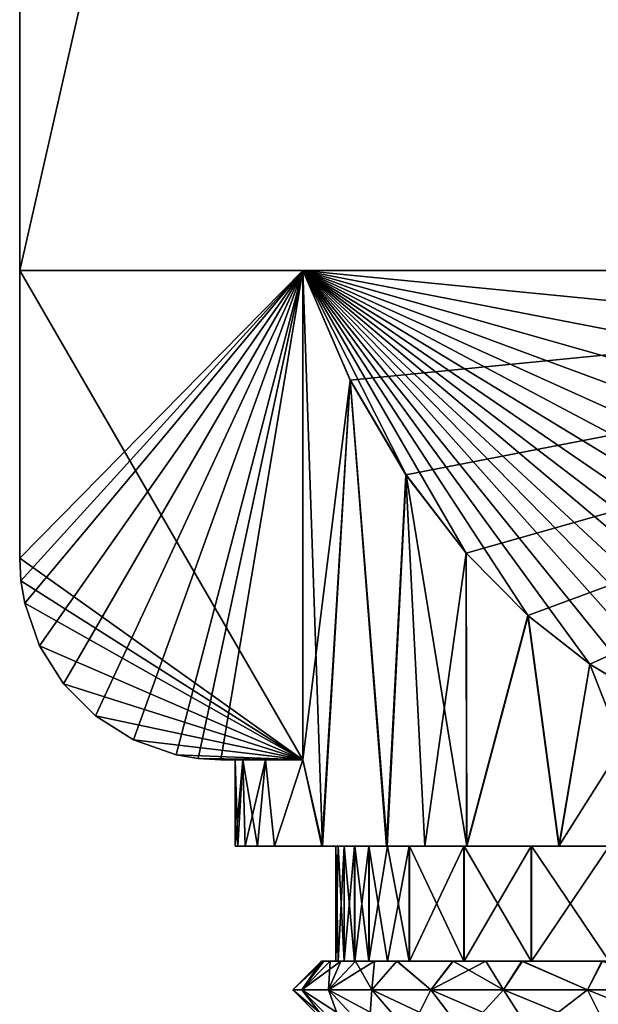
# Model space of a CAD drawing. Header units: millimetres. Extents: x -223 to 138, y -45 to 391.
# Tile 118 of 159: x -190 to -180, y 175 to 192. Entities that reach past the tile are written whole.
import ezdxf

# ---------------------------------------------------------------- set-up
doc = ezdxf.new("R2010")
doc.units = ezdxf.units.MM
doc.header["$LTSCALE"] = 81.481481
for name, color, linetype in [('185', 7, 'CONTINUOUS'), ('187', 7, 'CONTINUOUS'), ('188', 7, 'CONTINUOUS'), ('192', 7, 'CONTINUOUS'), ('193', 7, 'CONTINUOUS'), ('196', 7, 'CONTINUOUS'), ('197', 7, 'CONTINUOUS'), ('198', 7, 'CONTINUOUS'), ('199', 7, 'CONTINUOUS'), ('200', 7, 'CONTINUOUS'), ('201', 7, 'CONTINUOUS'), ('203', 7, 'CONTINUOUS'), ('206', 7, 'CONTINUOUS'), ('207', 7, 'CONTINUOUS'), ('208', 7, 'CONTINUOUS'), ('209', 7, 'CONTINUOUS'), ('210', 7, 'CONTINUOUS'), ('211', 7, 'CONTINUOUS'), ('212', 7, 'CONTINUOUS'), ('213', 7, 'CONTINUOUS')]:
    doc.layers.add(name, color=color, linetype=linetype)

msp = doc.modelspace()

# ---------------------------------------------------------------- linework, layer by layer
at = {"layer": '185', "color": 7, "linetype": 'CONTINUOUS', "true_color": 0xaaaaaa}
for points in [[(-160, 320, -35), (-190, 320, -35), (-190, 188, -35), (-160, 320, -35)], [(-160, 188, -35), (-160, 320, -35), (-190, 188, -35), (-160, 188, -35)]]:
    msp.add_3dface(points, dxfattribs=at)
at = {"layer": '187', "color": 7, "linetype": 'CONTINUOUS', "true_color": 0xaaaaaa}
for points in [[(-160, 388, -45), (-160, 188, -45), (-190, 388, -45), (-160, 388, -45)], [(-190, 388, -45), (-160, 188, -45), (-190, 188, -45), (-190, 388, -45)]]:
    msp.add_3dface(points, dxfattribs=at)
at = {"layer": '188', "color": 7, "linetype": 'CONTINUOUS', "true_color": 0xaaaaaa}
for points in [[(-190, 388, -45), (-190, 188, -45), (-190, 375, -36), (-190, 388, -45)], [(-190, 188, -45), (-190, 320, -36), (-190, 375, -36), (-190, 188, -45)], [(-190, 188, -35), (-190, 320, -35), (-190, 188, -45), (-190, 188, -35)], [(-190, 188, -45), (-190, 320, -35), (-190, 320, -36), (-190, 188, -45)]]:
    msp.add_3dface(points, dxfattribs=at)
at = {"layer": '192', "color": 7, "linetype": 'CONTINUOUS', "true_color": 0xaaaaaa}
for points in [[(-186.118, 179.5, -41.72), (-186.25, 179.5, -40), (-186.5, 179.5, -45), (-186.118, 179.5, -41.72)], [(-186.5, 179.5, -45), (-186.25, 179.5, -40), (-186.5, 179.5, -35), (-186.5, 179.5, -45)], [(-186.5, 179.5, -35), (-186.25, 179.5, -40), (-186.118, 179.5, -38.28), (-186.5, 179.5, -35)], [(-185.724, 179.5, -43.4), (-186.118, 179.5, -41.72), (-186.5, 179.5, -45), (-185.724, 179.5, -43.4)], [(-185.078, 179.5, -45), (-185.724, 179.5, -43.4), (-186.5, 179.5, -45), (-185.078, 179.5, -45)], [(-185.078, 179.5, -35), (-186.5, 179.5, -35), (-185.724, 179.5, -36.6), (-185.078, 179.5, -35)], [(-185.724, 179.5, -36.6), (-186.5, 179.5, -35), (-186.118, 179.5, -38.28), (-185.724, 179.5, -36.6)]]:
    msp.add_3dface(points, dxfattribs=at)
at = {"layer": '193', "color": 7, "linetype": 'CONTINUOUS', "true_color": 0xaaaaaa}
for points in [[(-185.078, 188, -45), (-185.078, 179.5, -45), (-190, 188, -45), (-185.078, 188, -45)], [(-190, 188, -45), (-185.078, 179.5, -45), (-190, 183, -45), (-190, 188, -45)], [(-190, 183, -45), (-185.078, 179.5, -45), (-189.978, 182.606, -45), (-190, 183, -45)], [(-189.978, 182.606, -45), (-185.078, 179.5, -45), (-189.912, 182.22, -45), (-189.978, 182.606, -45)], [(-189.912, 182.22, -45), (-185.078, 179.5, -45), (-189.653, 181.481, -45), (-189.912, 182.22, -45)], [(-189.653, 181.481, -45), (-185.078, 179.5, -45), (-189.236, 180.818, -45), (-189.653, 181.481, -45)], [(-189.236, 180.818, -45), (-185.078, 179.5, -45), (-188.682, 180.264, -45), (-189.236, 180.818, -45)], [(-188.682, 180.264, -45), (-185.078, 179.5, -45), (-188.019, 179.847, -45), (-188.682, 180.264, -45)], [(-188.019, 179.847, -45), (-185.078, 179.5, -45), (-187.28, 179.588, -45), (-188.019, 179.847, -45)], [(-187.28, 179.588, -45), (-185.078, 179.5, -45), (-186.894, 179.522, -45), (-187.28, 179.588, -45)], [(-185.078, 179.5, -45), (-186.5, 179.5, -45), (-186.894, 179.522, -45), (-185.078, 179.5, -45)]]:
    msp.add_3dface(points, dxfattribs=at)
at = {"layer": '196', "color": 7, "linetype": 'CONTINUOUS', "true_color": 0xaaaaaa}
for points in [[(-189.978, 182.606, -35), (-185.078, 188, -35), (-190, 183, -35), (-189.978, 182.606, -35)], [(-190, 183, -35), (-185.078, 188, -35), (-190, 188, -35), (-190, 183, -35)], [(-189.912, 182.22, -35), (-185.078, 188, -35), (-189.978, 182.606, -35), (-189.912, 182.22, -35)], [(-189.653, 181.481, -35), (-185.078, 188, -35), (-189.912, 182.22, -35), (-189.653, 181.481, -35)], [(-189.236, 180.818, -35), (-185.078, 188, -35), (-189.653, 181.481, -35), (-189.236, 180.818, -35)], [(-188.682, 180.264, -35), (-185.078, 188, -35), (-189.236, 180.818, -35), (-188.682, 180.264, -35)], [(-188.019, 179.847, -35), (-185.078, 188, -35), (-188.682, 180.264, -35), (-188.019, 179.847, -35)], [(-187.28, 179.588, -35), (-185.078, 188, -35), (-188.019, 179.847, -35), (-187.28, 179.588, -35)], [(-186.894, 179.522, -35), (-185.078, 188, -35), (-187.28, 179.588, -35), (-186.894, 179.522, -35)], [(-186.5, 179.5, -35), (-185.078, 188, -35), (-186.894, 179.522, -35), (-186.5, 179.5, -35)], [(-186.5, 179.5, -35), (-185.078, 179.5, -35), (-185.078, 188, -35), (-186.5, 179.5, -35)]]:
    msp.add_3dface(points, dxfattribs=at)
at = {"layer": '197', "color": 7, "linetype": 'CONTINUOUS', "true_color": 0xaaaaaa}
for points in [[(-190, 188, -45), (-190, 183, -45), (-190, 183, -35), (-190, 188, -45)], [(-190, 188, -45), (-190, 183, -35), (-190, 188, -35), (-190, 188, -45)]]:
    msp.add_3dface(points, dxfattribs=at)
at = {"layer": '198', "color": 7, "linetype": 'CONTINUOUS', "true_color": 0xaaaaaa}
for points in [[(-185.078, 179.5, -45), (-185.078, 188, -45), (-184.252, 186.098, -46.4), (-185.078, 179.5, -45)], [(-184.743, 178, -45.625), (-185.078, 179.5, -45), (-184.252, 186.098, -46.4), (-184.743, 178, -45.625)], [(-183.619, 178, -47.231), (-184.743, 178, -45.625), (-184.252, 186.098, -46.4), (-183.619, 178, -47.231)], [(-183.282, 184.449, -47.614), (-183.619, 178, -47.231), (-184.252, 186.098, -46.4), (-183.282, 184.449, -47.614)], [(-182.955, 178, -47.954), (-183.619, 178, -47.231), (-183.282, 184.449, -47.614), (-182.955, 178, -47.954)], [(-182.235, 183.089, -48.615), (-182.955, 178, -47.954), (-183.282, 184.449, -47.614), (-182.235, 183.089, -48.615)], [(-182.232, 178, -48.618), (-182.955, 178, -47.954), (-182.235, 183.089, -48.615), (-182.232, 178, -48.618)], [(-181.161, 182.004, -49.413), (-182.232, 178, -48.618), (-182.235, 183.089, -48.615), (-181.161, 182.004, -49.413)], [(-180.626, 178, -49.742), (-182.232, 178, -48.618), (-181.161, 182.004, -49.413), (-180.626, 178, -49.742)], [(-180.087, 181.161, -50.034), (-180.626, 178, -49.742), (-181.161, 182.004, -49.413), (-180.087, 181.161, -50.034)], [(-179.03, 180.523, -50.503), (-180.626, 178, -49.742), (-180.087, 181.161, -50.034), (-179.03, 180.523, -50.503)], [(-178.851, 178, -50.57), (-180.626, 178, -49.742), (-179.03, 180.523, -50.503), (-178.851, 178, -50.57)], [(-186.25, 179.5, -40), (-186.118, 179.5, -41.72), (-186.25, 178, -40), (-186.25, 179.5, -40)], [(-186.25, 178, -40), (-186.118, 179.5, -41.72), (-186.079, 178, -41.954), (-186.25, 178, -40)], [(-186.118, 179.5, -41.72), (-185.724, 179.5, -43.4), (-186.079, 178, -41.954), (-186.118, 179.5, -41.72)], [(-186.079, 178, -41.954), (-185.724, 179.5, -43.4), (-185.866, 178, -42.914), (-186.079, 178, -41.954)], [(-185.866, 178, -42.914), (-185.724, 179.5, -43.4), (-185.571, 178, -43.85), (-185.866, 178, -42.914)], [(-185.724, 179.5, -43.4), (-185.078, 179.5, -45), (-185.571, 178, -43.85), (-185.724, 179.5, -43.4)], [(-185.571, 178, -43.85), (-185.078, 179.5, -45), (-184.743, 178, -45.625), (-185.571, 178, -43.85)]]:
    msp.add_3dface(points, dxfattribs=at)
at = {"layer": '199', "color": 7, "linetype": 'CONTINUOUS', "true_color": 0xaaaaaa}
for points in [[(-185.078, 188, -35), (-185.078, 179.5, -35), (-184.736, 178, -34.364), (-185.078, 188, -35)], [(-185.078, 188, -35), (-184.736, 178, -34.364), (-184.252, 186.099, -33.601), (-185.078, 188, -35)], [(-184.736, 178, -34.364), (-183.61, 178, -32.76), (-184.252, 186.099, -33.601), (-184.736, 178, -34.364)], [(-184.252, 186.099, -33.601), (-183.61, 178, -32.76), (-183.281, 184.448, -32.385), (-184.252, 186.099, -33.601)], [(-183.61, 178, -32.76), (-182.224, 178, -31.376), (-183.281, 184.448, -32.385), (-183.61, 178, -32.76)], [(-183.281, 184.448, -32.385), (-182.224, 178, -31.376), (-182.233, 183.087, -31.384), (-183.281, 184.448, -32.385)], [(-182.233, 183.087, -31.384), (-182.224, 178, -31.376), (-181.158, 182.002, -30.585), (-182.233, 183.087, -31.384)], [(-182.224, 178, -31.376), (-180.619, 178, -30.254), (-181.158, 182.002, -30.585), (-182.224, 178, -31.376)], [(-181.158, 182.002, -30.585), (-180.619, 178, -30.254), (-180.084, 181.159, -29.964), (-181.158, 182.002, -30.585)], [(-180.619, 178, -30.254), (-178.843, 178, -29.427), (-180.084, 181.159, -29.964), (-180.619, 178, -30.254)], [(-180.084, 181.159, -29.964), (-178.843, 178, -29.427), (-179.027, 180.522, -29.496), (-180.084, 181.159, -29.964)], [(-186.118, 179.5, -38.28), (-186.25, 179.5, -40), (-186.207, 178, -39.016), (-186.118, 179.5, -38.28)], [(-186.25, 179.5, -40), (-186.25, 178, -40), (-186.207, 178, -39.016), (-186.25, 179.5, -40)], [(-186.078, 178, -38.042), (-186.118, 179.5, -38.28), (-186.207, 178, -39.016), (-186.078, 178, -38.042)], [(-185.724, 179.5, -36.6), (-186.118, 179.5, -38.28), (-185.864, 178, -37.079), (-185.724, 179.5, -36.6)], [(-185.864, 178, -37.079), (-186.118, 179.5, -38.28), (-186.078, 178, -38.042), (-185.864, 178, -37.079)], [(-185.567, 178, -36.141), (-185.724, 179.5, -36.6), (-185.864, 178, -37.079), (-185.567, 178, -36.141)], [(-185.078, 179.5, -35), (-185.724, 179.5, -36.6), (-185.567, 178, -36.141), (-185.078, 179.5, -35)], [(-184.736, 178, -34.364), (-185.078, 179.5, -35), (-185.567, 178, -36.141), (-184.736, 178, -34.364)]]:
    msp.add_3dface(points, dxfattribs=at)
at = {"layer": '200', "color": 7, "linetype": 'CONTINUOUS', "true_color": 0xaaaaaa}
for points in [[(-190, 183, -45), (-189.978, 182.606, -45), (-190, 183, -35), (-190, 183, -45)], [(-189.978, 182.606, -45), (-189.978, 182.606, -35), (-190, 183, -35), (-189.978, 182.606, -45)], [(-189.978, 182.606, -45), (-189.912, 182.22, -45), (-189.978, 182.606, -35), (-189.978, 182.606, -45)], [(-189.912, 182.22, -45), (-189.912, 182.22, -35), (-189.978, 182.606, -35), (-189.912, 182.22, -45)], [(-189.912, 182.22, -45), (-189.653, 181.481, -45), (-189.912, 182.22, -35), (-189.912, 182.22, -45)], [(-189.653, 181.481, -45), (-189.653, 181.481, -35), (-189.912, 182.22, -35), (-189.653, 181.481, -45)], [(-189.653, 181.481, -45), (-189.236, 180.818, -45), (-189.653, 181.481, -35), (-189.653, 181.481, -45)], [(-189.236, 180.818, -45), (-189.236, 180.818, -35), (-189.653, 181.481, -35), (-189.236, 180.818, -45)], [(-189.236, 180.818, -45), (-188.682, 180.264, -45), (-189.236, 180.818, -35), (-189.236, 180.818, -45)], [(-188.682, 180.264, -45), (-188.682, 180.264, -35), (-189.236, 180.818, -35), (-188.682, 180.264, -45)], [(-188.682, 180.264, -45), (-188.019, 179.847, -45), (-188.682, 180.264, -35), (-188.682, 180.264, -45)], [(-188.019, 179.847, -45), (-188.019, 179.847, -35), (-188.682, 180.264, -35), (-188.019, 179.847, -45)], [(-188.019, 179.847, -45), (-187.28, 179.588, -45), (-188.019, 179.847, -35), (-188.019, 179.847, -45)], [(-187.28, 179.588, -45), (-187.28, 179.588, -35), (-188.019, 179.847, -35), (-187.28, 179.588, -45)], [(-187.28, 179.588, -45), (-186.894, 179.522, -45), (-187.28, 179.588, -35), (-187.28, 179.588, -45)], [(-186.894, 179.522, -45), (-186.894, 179.522, -35), (-187.28, 179.588, -35), (-186.894, 179.522, -45)], [(-186.5, 179.5, -45), (-186.5, 179.5, -35), (-186.894, 179.522, -35), (-186.5, 179.5, -45)], [(-186.894, 179.522, -45), (-186.5, 179.5, -45), (-186.894, 179.522, -35), (-186.894, 179.522, -45)]]:
    msp.add_3dface(points, dxfattribs=at)
at = {"layer": '201', "color": 7, "linetype": 'CONTINUOUS', "true_color": 0xaaaaaa}
for points in [[(-185.078, 188, -45), (-164.922, 188, -45), (-184.252, 186.098, -46.4), (-185.078, 188, -45)], [(-164.922, 188, -45), (-183.282, 184.449, -47.614), (-184.252, 186.098, -46.4), (-164.922, 188, -45)], [(-164.922, 188, -45), (-182.235, 183.089, -48.615), (-183.282, 184.449, -47.614), (-164.922, 188, -45)], [(-164.922, 188, -45), (-181.161, 182.004, -49.413), (-182.235, 183.089, -48.615), (-164.922, 188, -45)], [(-164.922, 188, -45), (-180.087, 181.161, -50.034), (-181.161, 182.004, -49.413), (-164.922, 188, -45)], [(-164.922, 188, -45), (-179.03, 180.523, -50.503), (-180.087, 181.161, -50.034), (-164.922, 188, -45)]]:
    msp.add_3dface(points, dxfattribs=at)
at = {"layer": '203', "color": 7, "linetype": 'CONTINUOUS', "true_color": 0xaaaaaa}
for points in [[(-164.922, 188, -35), (-185.078, 188, -35), (-165.748, 186.099, -33.6), (-164.922, 188, -35)], [(-185.078, 188, -35), (-184.252, 186.099, -33.601), (-183.281, 184.448, -32.385), (-185.078, 188, -35)], [(-185.078, 188, -35), (-183.281, 184.448, -32.385), (-182.233, 183.087, -31.384), (-185.078, 188, -35)], [(-185.078, 188, -35), (-182.233, 183.087, -31.384), (-181.158, 182.002, -30.585), (-185.078, 188, -35)], [(-185.078, 188, -35), (-181.158, 182.002, -30.585), (-180.084, 181.159, -29.964), (-185.078, 188, -35)], [(-185.078, 188, -35), (-180.084, 181.159, -29.964), (-179.027, 180.522, -29.496), (-185.078, 188, -35)], [(-185.078, 188, -35), (-179.027, 180.522, -29.496), (-177.993, 180.06, -29.156), (-185.078, 188, -35)], [(-185.078, 188, -35), (-177.993, 180.06, -29.156), (-176.981, 179.748, -28.926), (-185.078, 188, -35)], [(-185.078, 188, -35), (-176.981, 179.748, -28.926), (-175.986, 179.568, -28.793), (-185.078, 188, -35)], [(-185.078, 188, -35), (-175.986, 179.568, -28.793), (-175, 179.509, -28.75), (-185.078, 188, -35)], [(-185.078, 188, -35), (-175, 179.509, -28.75), (-174.014, 179.568, -28.793), (-185.078, 188, -35)], [(-185.078, 188, -35), (-174.014, 179.568, -28.793), (-173.019, 179.748, -28.926), (-185.078, 188, -35)], [(-185.078, 188, -35), (-173.019, 179.748, -28.926), (-172.007, 180.06, -29.156), (-185.078, 188, -35)], [(-185.078, 188, -35), (-172.007, 180.06, -29.156), (-170.973, 180.522, -29.496), (-185.078, 188, -35)], [(-185.078, 188, -35), (-170.973, 180.522, -29.496), (-169.916, 181.159, -29.964), (-185.078, 188, -35)], [(-185.078, 188, -35), (-169.916, 181.159, -29.964), (-168.842, 182.002, -30.585), (-185.078, 188, -35)], [(-185.078, 188, -35), (-168.842, 182.002, -30.585), (-167.767, 183.087, -31.384), (-185.078, 188, -35)], [(-185.078, 188, -35), (-167.767, 183.087, -31.384), (-166.719, 184.448, -32.385), (-185.078, 188, -35)], [(-185.078, 188, -35), (-166.719, 184.448, -32.385), (-165.748, 186.099, -33.6), (-185.078, 188, -35)]]:
    msp.add_3dface(points, dxfattribs=at)
at = {"layer": '206', "color": 7, "linetype": 'CONTINUOUS', "true_color": 0xaaaaaa}
for points in [[(-186.25, 178, -40), (-186.079, 178, -41.954), (-186.207, 178, -39.016), (-186.25, 178, -40)], [(-186.079, 178, -41.954), (-186.078, 178, -38.042), (-186.207, 178, -39.016), (-186.079, 178, -41.954)], [(-186.079, 178, -41.954), (-185.866, 178, -42.914), (-186.078, 178, -38.042), (-186.079, 178, -41.954)], [(-185.866, 178, -42.914), (-185.864, 178, -37.079), (-186.078, 178, -38.042), (-185.866, 178, -42.914)], [(-185.866, 178, -42.914), (-185.571, 178, -43.85), (-185.864, 178, -37.079), (-185.866, 178, -42.914)], [(-185.571, 178, -43.85), (-185.567, 178, -36.141), (-185.864, 178, -37.079), (-185.571, 178, -43.85)], [(-185.571, 178, -43.85), (-184.743, 178, -45.625), (-185.567, 178, -36.141), (-185.571, 178, -43.85)], [(-184.743, 178, -45.625), (-184.736, 178, -34.364), (-185.567, 178, -36.141), (-184.743, 178, -45.625)], [(-184.743, 178, -45.625), (-183.619, 178, -47.231), (-184.736, 178, -34.364), (-184.743, 178, -45.625)], [(-183.619, 178, -47.231), (-183.61, 178, -32.76), (-184.736, 178, -34.364), (-183.619, 178, -47.231)], [(-183.619, 178, -47.231), (-182.955, 178, -47.954), (-183.61, 178, -32.76), (-183.619, 178, -47.231)], [(-182.955, 178, -47.954), (-182.232, 178, -48.618), (-183.61, 178, -32.76), (-182.955, 178, -47.954)], [(-182.232, 178, -48.618), (-182.224, 178, -31.376), (-183.61, 178, -32.76), (-182.232, 178, -48.618)], [(-182.232, 178, -48.618), (-180.626, 178, -49.742), (-182.224, 178, -31.376), (-182.232, 178, -48.618)], [(-180.626, 178, -49.742), (-180.619, 178, -30.254), (-182.224, 178, -31.376), (-180.626, 178, -49.742)], [(-180.626, 178, -49.742), (-178.851, 178, -50.57), (-180.619, 178, -30.254), (-180.626, 178, -49.742)], [(-178.851, 178, -50.57), (-178.843, 178, -29.427), (-180.619, 178, -30.254), (-178.851, 178, -50.57)]]:
    msp.add_3dface(points, dxfattribs=at)
at = {"layer": '207', "color": 7, "linetype": 'CONTINUOUS', "true_color": 0xaaaaaa}
for points in [[(-184.355, 176, -41.651), (-184.5, 176, -40), (-184.464, 178, -40.83), (-184.355, 176, -41.651)], [(-184.464, 178, -40.83), (-184.5, 176, -40), (-184.5, 178, -40), (-184.464, 178, -40.83)], [(-184.355, 178, -41.654), (-184.355, 176, -41.651), (-184.464, 178, -40.83), (-184.355, 178, -41.654)], [(-184.176, 176, -42.461), (-184.355, 176, -41.651), (-184.355, 178, -41.654), (-184.176, 176, -42.461)], [(-184.174, 178, -42.467), (-184.176, 176, -42.461), (-184.355, 178, -41.654), (-184.174, 178, -42.467)], [(-183.926, 176, -43.252), (-184.176, 176, -42.461), (-184.174, 178, -42.467), (-183.926, 176, -43.252)], [(-183.923, 178, -43.26), (-183.926, 176, -43.252), (-184.174, 178, -42.467), (-183.923, 178, -43.26)], [(-183.227, 176, -44.751), (-183.926, 176, -43.252), (-183.604, 178, -44.028), (-183.227, 176, -44.751)], [(-183.604, 178, -44.028), (-183.926, 176, -43.252), (-183.923, 178, -43.26), (-183.604, 178, -44.028)], [(-183.22, 178, -44.762), (-183.227, 176, -44.751), (-183.604, 178, -44.028), (-183.22, 178, -44.762)], [(-182.278, 176, -46.106), (-183.227, 176, -44.751), (-183.22, 178, -44.762), (-182.278, 176, -46.106)], [(-182.27, 178, -46.116), (-182.278, 176, -46.106), (-183.22, 178, -44.762), (-182.27, 178, -46.116)], [(-181.106, 176, -47.278), (-182.278, 176, -46.106), (-182.27, 178, -46.116), (-181.106, 176, -47.278)], [(-181.098, 178, -47.284), (-181.106, 176, -47.278), (-182.27, 178, -46.116), (-181.098, 178, -47.284)], [(-179.75, 176, -48.227), (-181.106, 176, -47.278), (-181.098, 178, -47.284), (-179.75, 176, -48.227)], [(-179.742, 178, -48.232), (-179.75, 176, -48.227), (-181.098, 178, -47.284), (-179.742, 178, -48.232)]]:
    msp.add_3dface(points, dxfattribs=at)
at = {"layer": '208', "color": 7, "linetype": 'CONTINUOUS', "true_color": 0xaaaaaa}
for points in [[(-184.5, 178, -40), (-184.5, 176, -40), (-184.464, 176, -39.17), (-184.5, 178, -40)], [(-184.5, 178, -40), (-184.464, 176, -39.17), (-184.355, 178, -38.349), (-184.5, 178, -40)], [(-184.464, 176, -39.17), (-184.355, 176, -38.346), (-184.355, 178, -38.349), (-184.464, 176, -39.17)], [(-184.355, 176, -38.346), (-184.174, 176, -37.533), (-184.176, 178, -37.539), (-184.355, 176, -38.346)], [(-184.355, 178, -38.349), (-184.355, 176, -38.346), (-184.176, 178, -37.539), (-184.355, 178, -38.349)], [(-184.176, 178, -37.539), (-184.174, 176, -37.533), (-183.926, 178, -36.748), (-184.176, 178, -37.539)], [(-184.174, 176, -37.533), (-183.923, 176, -36.74), (-183.926, 178, -36.748), (-184.174, 176, -37.533)], [(-183.923, 176, -36.74), (-183.604, 176, -35.972), (-183.926, 178, -36.748), (-183.923, 176, -36.74)], [(-183.926, 178, -36.748), (-183.604, 176, -35.972), (-183.227, 178, -35.249), (-183.926, 178, -36.748)], [(-183.604, 176, -35.972), (-183.22, 176, -35.238), (-183.227, 178, -35.249), (-183.604, 176, -35.972)], [(-183.227, 178, -35.249), (-183.22, 176, -35.238), (-182.278, 178, -33.894), (-183.227, 178, -35.249)], [(-183.22, 176, -35.238), (-182.27, 176, -33.884), (-182.278, 178, -33.894), (-183.22, 176, -35.238)], [(-182.278, 178, -33.894), (-182.27, 176, -33.884), (-181.106, 178, -32.722), (-182.278, 178, -33.894)], [(-182.27, 176, -33.884), (-181.098, 176, -32.716), (-181.106, 178, -32.722), (-182.27, 176, -33.884)], [(-181.106, 178, -32.722), (-181.098, 176, -32.716), (-179.75, 178, -31.773), (-181.106, 178, -32.722)], [(-181.098, 176, -32.716), (-179.742, 176, -31.768), (-179.75, 178, -31.773), (-181.098, 176, -32.716)]]:
    msp.add_3dface(points, dxfattribs=at)
at = {"layer": '209', "color": 7, "linetype": 'CONTINUOUS', "true_color": 0xaaaaaa}
for points in [[(-184.713, 176, -40.854), (-184.75, 176, -40), (-165.398, 176, -41.694), (-184.713, 176, -40.854)], [(-165.398, 176, -41.694), (-184.75, 176, -40), (-165.25, 176, -40), (-165.398, 176, -41.694)], [(-165.25, 176, -40), (-184.75, 176, -40), (-184.602, 176, -38.306), (-165.25, 176, -40)], [(-184.601, 176, -41.697), (-184.713, 176, -40.854), (-165.398, 176, -41.694), (-184.601, 176, -41.697)], [(-165.287, 176, -39.146), (-165.25, 176, -40), (-184.602, 176, -38.306), (-165.287, 176, -39.146)], [(-165.399, 176, -38.303), (-165.287, 176, -39.146), (-184.602, 176, -38.306), (-165.399, 176, -38.303)], [(-184.417, 176, -37.474), (-165.399, 176, -38.303), (-184.602, 176, -38.306), (-184.417, 176, -37.474)], [(-184.415, 176, -42.532), (-184.601, 176, -41.697), (-165.583, 176, -42.526), (-184.415, 176, -42.532)], [(-165.583, 176, -42.526), (-184.601, 176, -41.697), (-165.398, 176, -41.694), (-165.583, 176, -42.526)], [(-165.585, 176, -37.468), (-165.399, 176, -38.303), (-184.417, 176, -37.474), (-165.585, 176, -37.468)], [(-184.161, 176, -36.663), (-165.585, 176, -37.468), (-184.417, 176, -37.474), (-184.161, 176, -36.663)], [(-184.158, 176, -43.345), (-184.415, 176, -42.532), (-165.839, 176, -43.337), (-184.158, 176, -43.345)], [(-165.839, 176, -43.337), (-184.415, 176, -42.532), (-165.583, 176, -42.526), (-165.839, 176, -43.337)], [(-165.842, 176, -36.655), (-165.585, 176, -37.468), (-184.161, 176, -36.663), (-165.842, 176, -36.655)], [(-183.443, 176, -35.124), (-165.842, 176, -36.655), (-184.161, 176, -36.663), (-183.443, 176, -35.124)], [(-183.83, 176, -44.134), (-184.158, 176, -43.345), (-166.557, 176, -44.876), (-183.83, 176, -44.134)], [(-166.557, 176, -44.876), (-184.158, 176, -43.345), (-165.839, 176, -43.337), (-166.557, 176, -44.876)], [(-183.437, 176, -44.887), (-183.83, 176, -44.134), (-166.557, 176, -44.876), (-183.437, 176, -44.887)], [(-166.17, 176, -35.866), (-165.842, 176, -36.655), (-183.443, 176, -35.124), (-166.17, 176, -35.866)], [(-166.563, 176, -35.113), (-166.17, 176, -35.866), (-183.443, 176, -35.124), (-166.563, 176, -35.113)], [(-182.469, 176, -33.733), (-166.563, 176, -35.113), (-183.443, 176, -35.124), (-182.469, 176, -33.733)], [(-182.461, 176, -46.277), (-183.437, 176, -44.887), (-167.531, 176, -46.267), (-182.461, 176, -46.277)], [(-167.531, 176, -46.267), (-183.437, 176, -44.887), (-166.557, 176, -44.876), (-167.531, 176, -46.267)], [(-167.539, 176, -33.723), (-166.563, 176, -35.113), (-182.469, 176, -33.733), (-167.539, 176, -33.723)], [(-181.894, 176, -33.106), (-167.539, 176, -33.723), (-182.469, 176, -33.733), (-181.894, 176, -33.106)], [(-181.258, 176, -47.477), (-182.461, 176, -46.277), (-168.734, 176, -47.47), (-181.258, 176, -47.477)], [(-168.734, 176, -47.47), (-182.461, 176, -46.277), (-168.106, 176, -46.894), (-168.734, 176, -47.47)], [(-168.106, 176, -46.894), (-182.461, 176, -46.277), (-167.531, 176, -46.267), (-168.106, 176, -46.894)], [(-181.266, 176, -32.53), (-167.539, 176, -33.723), (-181.894, 176, -33.106), (-181.266, 176, -32.53)], [(-168.742, 176, -32.523), (-167.539, 176, -33.723), (-181.266, 176, -32.53), (-168.742, 176, -32.523)], [(-179.875, 176, -31.556), (-168.742, 176, -32.523), (-181.266, 176, -32.53), (-179.875, 176, -31.556)], [(-179.867, 176, -48.448), (-181.258, 176, -47.477), (-170.125, 176, -48.444), (-179.867, 176, -48.448)], [(-170.125, 176, -48.444), (-181.258, 176, -47.477), (-168.734, 176, -47.47), (-170.125, 176, -48.444)]]:
    msp.add_3dface(points, dxfattribs=at)
at = {"layer": '210', "color": 7, "linetype": 'CONTINUOUS', "true_color": 0xaaaaaa}
for points in [[(-184.75, 176, -40), (-184.713, 176, -40.854), (-185.25, 175.5, -40), (-184.75, 176, -40)], [(-185.25, 175.5, -40), (-184.713, 176, -40.854), (-185.094, 175.5, -41.78), (-185.25, 175.5, -40)], [(-184.713, 176, -40.854), (-184.601, 176, -41.697), (-185.094, 175.5, -41.78), (-184.713, 176, -40.854)], [(-184.601, 176, -41.697), (-184.415, 176, -42.532), (-185.094, 175.5, -41.78), (-184.601, 176, -41.697)], [(-185.094, 175.5, -41.78), (-184.415, 176, -42.532), (-184.632, 175.5, -43.506), (-185.094, 175.5, -41.78)], [(-184.415, 176, -42.532), (-184.158, 176, -43.345), (-184.632, 175.5, -43.506), (-184.415, 176, -42.532)], [(-184.158, 176, -43.345), (-183.83, 176, -44.134), (-184.632, 175.5, -43.506), (-184.158, 176, -43.345)], [(-184.632, 175.5, -43.506), (-183.83, 176, -44.134), (-183.877, 175.5, -45.125), (-184.632, 175.5, -43.506)], [(-183.83, 176, -44.134), (-183.437, 176, -44.887), (-183.877, 175.5, -45.125), (-183.83, 176, -44.134)], [(-183.877, 175.5, -45.125), (-183.437, 176, -44.887), (-182.852, 175.5, -46.589), (-183.877, 175.5, -45.125)], [(-183.437, 176, -44.887), (-182.461, 176, -46.277), (-182.852, 175.5, -46.589), (-183.437, 176, -44.887)], [(-182.852, 175.5, -46.589), (-182.461, 176, -46.277), (-181.589, 175.5, -47.852), (-182.852, 175.5, -46.589)], [(-182.461, 176, -46.277), (-181.258, 176, -47.477), (-181.589, 175.5, -47.852), (-182.461, 176, -46.277)], [(-181.589, 175.5, -47.852), (-181.258, 176, -47.477), (-180.125, 175.5, -48.877), (-181.589, 175.5, -47.852)], [(-181.258, 176, -47.477), (-179.867, 176, -48.448), (-180.125, 175.5, -48.877), (-181.258, 176, -47.477)], [(-180.125, 175.5, -48.877), (-179.867, 176, -48.448), (-178.506, 175.5, -49.632), (-180.125, 175.5, -48.877)]]:
    msp.add_3dface(points, dxfattribs=at)
at = {"layer": '211', "color": 7, "linetype": 'CONTINUOUS', "true_color": 0xaaaaaa}
for points in [[(-184.75, 176, -40), (-185.25, 175.5, -40), (-185.094, 175.5, -38.22), (-184.75, 176, -40)], [(-184.602, 176, -38.306), (-184.75, 176, -40), (-185.094, 175.5, -38.22), (-184.602, 176, -38.306)], [(-184.632, 175.5, -36.494), (-184.602, 176, -38.306), (-185.094, 175.5, -38.22), (-184.632, 175.5, -36.494)], [(-184.161, 176, -36.663), (-184.417, 176, -37.474), (-184.632, 175.5, -36.494), (-184.161, 176, -36.663)], [(-183.877, 175.5, -34.875), (-184.161, 176, -36.663), (-184.632, 175.5, -36.494), (-183.877, 175.5, -34.875)], [(-184.417, 176, -37.474), (-184.602, 176, -38.306), (-184.632, 175.5, -36.494), (-184.417, 176, -37.474)], [(-183.443, 176, -35.124), (-184.161, 176, -36.663), (-183.877, 175.5, -34.875), (-183.443, 176, -35.124)], [(-182.852, 175.5, -33.411), (-183.443, 176, -35.124), (-183.877, 175.5, -34.875), (-182.852, 175.5, -33.411)], [(-182.469, 176, -33.733), (-183.443, 176, -35.124), (-182.852, 175.5, -33.411), (-182.469, 176, -33.733)], [(-181.894, 176, -33.106), (-182.469, 176, -33.733), (-182.852, 175.5, -33.411), (-181.894, 176, -33.106)], [(-181.589, 175.5, -32.148), (-181.894, 176, -33.106), (-182.852, 175.5, -33.411), (-181.589, 175.5, -32.148)], [(-181.266, 176, -32.53), (-181.894, 176, -33.106), (-181.589, 175.5, -32.148), (-181.266, 176, -32.53)], [(-180.125, 175.5, -31.123), (-181.266, 176, -32.53), (-181.589, 175.5, -32.148), (-180.125, 175.5, -31.123)], [(-179.875, 176, -31.556), (-181.266, 176, -32.53), (-180.125, 175.5, -31.123), (-179.875, 176, -31.556)], [(-178.506, 175.5, -30.368), (-179.875, 176, -31.556), (-180.125, 175.5, -31.123), (-178.506, 175.5, -30.368)]]:
    msp.add_3dface(points, dxfattribs=at)
at = {"layer": '212', "color": 7, "linetype": 'CONTINUOUS', "true_color": 0xaaaaaa}
for points in [[(-185.094, 175.5, -38.22), (-185.25, 175.5, -40), (-184.356, 174.75, -38.35), (-185.094, 175.5, -38.22)], [(-185.25, 175.5, -40), (-184.5, 174.75, -40), (-184.356, 174.75, -38.35), (-185.25, 175.5, -40)], [(-184.632, 175.5, -36.494), (-185.094, 175.5, -38.22), (-183.927, 174.75, -36.751), (-184.632, 175.5, -36.494)], [(-183.927, 174.75, -36.751), (-185.094, 175.5, -38.22), (-184.356, 174.75, -38.35), (-183.927, 174.75, -36.751)], [(-183.877, 175.5, -34.875), (-184.632, 175.5, -36.494), (-183.227, 174.75, -35.25), (-183.877, 175.5, -34.875)], [(-183.227, 174.75, -35.25), (-184.632, 175.5, -36.494), (-183.927, 174.75, -36.751), (-183.227, 174.75, -35.25)], [(-182.852, 175.5, -33.411), (-183.877, 175.5, -34.875), (-182.277, 174.75, -33.894), (-182.852, 175.5, -33.411)], [(-182.277, 174.75, -33.894), (-183.877, 175.5, -34.875), (-183.227, 174.75, -35.25), (-182.277, 174.75, -33.894)], [(-181.589, 175.5, -32.148), (-182.852, 175.5, -33.411), (-181.106, 174.75, -32.723), (-181.589, 175.5, -32.148)], [(-181.106, 174.75, -32.723), (-182.852, 175.5, -33.411), (-182.277, 174.75, -33.894), (-181.106, 174.75, -32.723)], [(-180.125, 175.5, -31.123), (-181.589, 175.5, -32.148), (-179.75, 174.75, -31.773), (-180.125, 175.5, -31.123)], [(-179.75, 174.75, -31.773), (-181.589, 175.5, -32.148), (-181.106, 174.75, -32.723), (-179.75, 174.75, -31.773)], [(-178.506, 175.5, -30.368), (-180.125, 175.5, -31.123), (-178.249, 174.75, -31.073), (-178.506, 175.5, -30.368)], [(-178.249, 174.75, -31.073), (-180.125, 175.5, -31.123), (-179.75, 174.75, -31.773), (-178.249, 174.75, -31.073)]]:
    msp.add_3dface(points, dxfattribs=at)
at = {"layer": '213', "color": 7, "linetype": 'CONTINUOUS', "true_color": 0xaaaaaa}
for points in [[(-185.25, 175.5, -40), (-185.094, 175.5, -41.78), (-184.5, 174.75, -40), (-185.25, 175.5, -40)], [(-185.094, 175.5, -41.78), (-184.632, 175.5, -43.506), (-184.356, 174.75, -41.65), (-185.094, 175.5, -41.78)], [(-184.5, 174.75, -40), (-185.094, 175.5, -41.78), (-184.356, 174.75, -41.65), (-184.5, 174.75, -40)], [(-184.632, 175.5, -43.506), (-183.877, 175.5, -45.125), (-183.927, 174.75, -43.249), (-184.632, 175.5, -43.506)], [(-184.356, 174.75, -41.65), (-184.632, 175.5, -43.506), (-183.927, 174.75, -43.249), (-184.356, 174.75, -41.65)], [(-183.927, 174.75, -43.249), (-183.877, 175.5, -45.125), (-183.227, 174.75, -44.75), (-183.927, 174.75, -43.249)], [(-183.877, 175.5, -45.125), (-182.852, 175.5, -46.589), (-183.227, 174.75, -44.75), (-183.877, 175.5, -45.125)], [(-183.227, 174.75, -44.75), (-182.852, 175.5, -46.589), (-182.277, 174.75, -46.106), (-183.227, 174.75, -44.75)], [(-182.852, 175.5, -46.589), (-181.589, 175.5, -47.852), (-182.277, 174.75, -46.106), (-182.852, 175.5, -46.589)], [(-182.277, 174.75, -46.106), (-181.589, 175.5, -47.852), (-181.106, 174.75, -47.277), (-182.277, 174.75, -46.106)], [(-181.589, 175.5, -47.852), (-180.125, 175.5, -48.877), (-181.106, 174.75, -47.277), (-181.589, 175.5, -47.852)], [(-181.106, 174.75, -47.277), (-180.125, 175.5, -48.877), (-179.75, 174.75, -48.227), (-181.106, 174.75, -47.277)], [(-180.125, 175.5, -48.877), (-178.506, 175.5, -49.632), (-179.75, 174.75, -48.227), (-180.125, 175.5, -48.877)]]:
    msp.add_3dface(points, dxfattribs=at)

doc.saveas('drawing.dxf')
